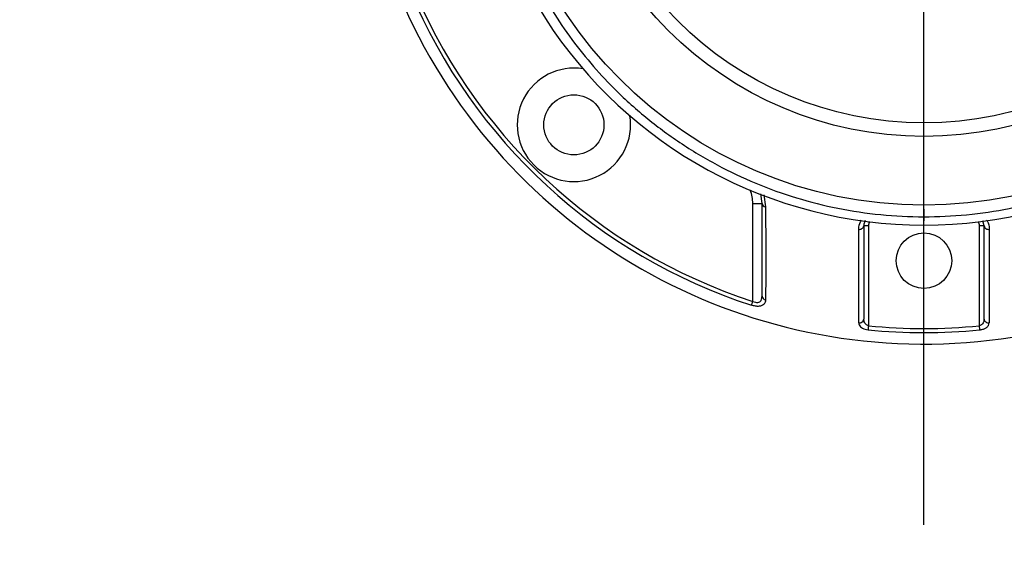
# Model space of a CAD drawing. Header units: millimetres. Extents: x 56 to 196, y 17 to 273.
# Tile 4 of 27: x 113.11 to 120.2, y 61.5 to 65.27. Entities that reach past the tile are written whole.
import ezdxf

# ---------------------------------------------------------------- set-up
doc = ezdxf.new("R2010")
doc.units = ezdxf.units.MM
doc.linetypes.add('CENTERX2', pattern=[20.32, 12.7, -2.54, 2.54, -2.54])
doc.layers.add('SLD-0', color=179, linetype='Continuous', lineweight=25)
for name, color, linetype in [('细实线_GB', 7, 'Continuous'), ('细点划线', 7, 'CENTERX2'), ('细线层', 5, 'Continuous')]:
    doc.layers.add(name, color=color, linetype=linetype)

msp = doc.modelspace()

# ---------------------------------------------------------------- hatches: boundary and pattern name
at = {"layer": '细线层'}
h = msp.add_hatch(dxfattribs=at)
h.set_pattern_fill('ANSI31', color=256, scale=1.6667, style=0)
edge = h.paths.add_edge_path(flags=0)
edge.add_arc((119.62469, 67.00972), 50.46178, 0, 360)
edge = h.paths.add_edge_path(flags=0)
edge.add_arc((119.62469, 67.00972), 9.80859, 0, 360)

# ---------------------------------------------------------------- linework, layer by layer
at = {"layer": 'SLD-0'}
for p, q in [((118.45802, 63.95132), (118.44967, 64.02102)), ((118.4713, 64.01324), (118.48301, 63.92857)), ((118.39136, 63.95132), (118.45802, 63.95132)), ((118.39136, 63.24691), (118.39136, 63.95132)), ((119.22469, 63.79003), (119.19136, 63.79003)), ((119.22469, 63.79003), (119.22469, 63.07153)), ((120.02469, 63.07153), (120.02469, 63.79003)), ((120.05802, 63.79003), (120.02469, 63.79003)), ((120.05802, 63.79003), (120.04922, 63.82557)), ((118.38228, 63.21899), (118.38301, 63.22126)), ((118.38301, 63.22126), (118.3839, 63.22399)), ((118.3839, 63.22399), (118.38493, 63.22714)), ((118.38493, 63.22714), (118.38607, 63.23064)), ((118.38607, 63.23064), (118.3873, 63.23445)), ((118.3873, 63.23445), (118.38861, 63.23847)), ((118.38861, 63.23847), (118.38997, 63.24265)), ((118.38997, 63.24265), (118.39136, 63.24691)), ((119.22424, 63.06708), (119.2238, 63.0627)), ((119.22469, 63.07153), (119.22424, 63.06708)), ((120.02514, 63.06708), (120.02469, 63.07153)), ((120.02558, 63.0627), (120.02514, 63.06708)), ((119.22198, 63.04469), (119.22174, 63.04232)), ((119.22227, 63.04755), (119.22198, 63.04469)), ((119.2226, 63.05084), (119.22227, 63.04755)), ((119.22297, 63.05451), (119.2226, 63.05084)), ((119.22337, 63.05849), (119.22297, 63.05451)), ((119.2238, 63.0627), (119.22337, 63.05849)), ((120.026, 63.05849), (120.02558, 63.0627)), ((120.02641, 63.05451), (120.026, 63.05849)), ((120.02678, 63.05084), (120.02641, 63.05451)), ((120.02711, 63.04755), (120.02678, 63.05084)), ((120.0274, 63.04469), (120.02711, 63.04755)), ((120.02763, 63.04232), (120.0274, 63.04469))]:
    msp.add_line(p, q, dxfattribs=at)
for centre, radius in [((119.62469, 67.03965), 3.1), ((119.62469, 67.03965), 2.60529), ((119.62469, 67.03965), 2.50847), ((117.10268, 64.51763), 0.21667), ((119.62469, 63.53965), 0.2)]:
    msp.add_circle(centre, radius, dxfattribs=at)
for centre, radius, start, end in [((119.62469, 67.03965), 3.244, 155.552985, 270), ((119.62469, 67.03965), 3.244, 270, 24.455128), ((119.62469, 67.03965), 4.1, 203.93444, 349.310654), ((119.62469, 67.03965), 3.98823, 201.787529, 251.986347), ((119.62469, 67.03965), 4.01759, 202.899895, 251.986347), ((117.10268, 64.51763), 0.40833, 80.73732, 9.26268), ((118.12469, 63.95132), 0.26667, 0.000026, 20.918424), ((118.48451, 63.95532), 0.02679, 188.585203, 266.780284), ((119.161, 63.79612), 0.03096, 257.968983, 348.64765), ((119.29136, 63.79003), 0.06667, 153.715638, 180), ((119.95802, 63.79003), 0.06667, 0, 26.284362), ((120.08838, 63.79613), 0.03096, 191.354436, 282.029641), ((118.48621, 63.28676), 0.02834, 185.947657, 264.975431), ((119.16014, 63.12365), 0.03144, 260.190837, 353.183586), ((119.62469, 67.03965), 3.98823, 264.243831, 275.756168), ((120.08924, 63.12365), 0.03144, 186.817642, 279.80868), ((119.62469, 67.03965), 4.01759, 264.243825, 275.756171)]:
    msp.add_arc(centre, radius, start, end, dxfattribs=at)
for points, knots in [([(119.62469, 70.16762), (119.52134, 70.16469), (119.31433, 70.15882), (119.00702, 70.11148), (118.70484, 70.0362), (118.43218, 69.93837), (118.18805, 69.82571), (117.97243, 69.70495), (117.76632, 69.56724), (117.57058, 69.41301), (117.38891, 69.24496), (117.22063, 69.06288), (117.06751, 68.86892), (116.92897, 68.66166), (116.80735, 68.44436), (116.70622, 68.22478), (116.62418, 68.00422), (116.55992, 67.78374), (116.52317, 67.61186), (116.50331, 67.49145), (116.49358, 67.42338), (116.48542, 67.35567), (116.47897, 67.29023), (116.47394, 67.22625), (116.47008, 67.15982), (116.46749, 67.08823), (116.46651, 67.01045), (116.46774, 66.91591), (116.47232, 66.81588), (116.48087, 66.70908), (116.49204, 66.60944), (116.50635, 66.51102), (116.52328, 66.41521), (116.54842, 66.29436), (116.58633, 66.14551), (116.64047, 65.9745), (116.71265, 65.7847), (116.80687, 65.5799), (116.92878, 65.36207), (117.06726, 65.15483), (117.22021, 64.96105), (117.40241, 64.76382), (117.61516, 64.57074), (117.86533, 64.38494), (118.13062, 64.22565), (118.41207, 64.09234), (118.70336, 63.98789), (119.00483, 63.9121), (119.31217, 63.86622), (119.51989, 63.85592), (119.62355, 63.85588)], [0, 0, 0, 0, 0.01558768, 0.0312208, 0.04680555, 0.06253107, 0.07487446, 0.08737445, 0.09982846, 0.1122998, 0.12501463, 0.13722082, 0.14978221, 0.16238552, 0.17493742, 0.18747078, 0.19898606, 0.21058286, 0.22226482, 0.22561559, 0.22909219, 0.23269472, 0.23595963, 0.23906599, 0.24243018, 0.24605231, 0.24993253, 0.25422986, 0.26039317, 0.26511814, 0.2704807, 0.27559971, 0.28020005, 0.28523562, 0.29431822, 0.30348024, 0.31241876, 0.32508749, 0.33760793, 0.35020009, 0.3627958, 0.37494181, 0.3907948, 0.40617432, 0.4219789, 0.43747306, 0.4531352, 0.46862215, 0.48431513, 0.49995028, 0.49995028, 0.49995028, 0.49995028]), ([(119.62355, 63.85588), (119.72667, 63.85584), (119.93329, 63.86589), (120.24006, 63.91121), (120.54199, 63.98662), (120.81469, 64.08407), (121.05939, 64.19675), (121.27543, 64.31757), (121.48145, 64.45507), (121.67678, 64.60873), (121.85814, 64.77615), (122.02687, 64.95831), (122.18045, 65.15251), (122.31915, 65.35972), (122.44081, 65.57665), (122.53862, 65.78848), (122.61598, 65.99349), (122.67631, 66.1912), (122.72276, 66.38947), (122.75649, 66.59098), (122.7775, 66.79581), (122.7847, 67.00032), (122.77909, 67.19147), (122.76377, 67.36928), (122.73951, 67.54066), (122.7052, 67.71307), (122.66138, 67.88341), (122.60805, 68.05118), (122.52956, 68.25738), (122.41693, 68.49641), (122.25736, 68.76376), (122.07288, 69.01309), (121.8638, 69.2442), (121.63573, 69.45143), (121.38632, 69.63698), (121.12116, 69.79654), (120.83968, 69.93014), (120.54769, 70.03522), (120.24539, 70.1109), (119.93702, 70.15871), (119.7287, 70.16465), (119.62469, 70.16762)], [0.49995028, 0.49995028, 0.49995028, 0.49995028, 0.51550313, 0.53111267, 0.5466675, 0.56239838, 0.57475787, 0.58731533, 0.59975474, 0.61215386, 0.62485439, 0.63704718, 0.64969235, 0.66229626, 0.67477053, 0.68733508, 0.69761992, 0.70796782, 0.71865566, 0.72848016, 0.73893818, 0.74986764, 0.75949782, 0.76793044, 0.77692898, 0.78573788, 0.7945782, 0.80358925, 0.81241612, 0.82801032, 0.84356494, 0.85950936, 0.87489209, 0.89065515, 0.90604207, 0.92181336, 0.93733659, 0.95302881, 0.96858047, 0.98431335, 1, 1, 1, 1]), ([(118.45802, 63.28382), (118.45802, 63.30735), (118.45802, 63.35443), (118.45802, 63.46318), (118.45802, 63.60866), (118.45802, 63.78851), (118.45802, 63.89699), (118.45802, 63.95132)], [0, 0, 0, 0, 0.123444, 0.2470204, 0.4994414, 0.7493102, 1, 1, 1, 1]), ([(118.48301, 63.92857), (118.48355, 63.87508), (118.48463, 63.76765), (118.48507, 63.60934), (118.48497, 63.47293), (118.48453, 63.35788), (118.48399, 63.29177), (118.48372, 63.25853)], [0, 0, 0, 0, 0.2453837, 0.4927929, 0.6592686, 0.8286939, 1, 1, 1, 1]), ([(119.62469, 63.90972), (119.62469, 63.8915), (119.62469, 63.85972), (119.62469, 63.83605), (119.62469, 63.82595)], [0, 0, 0, 0, 0.5733795, 1, 1, 1, 1]), ([(119.15455, 63.76585), (119.15469, 63.77126), (119.15534, 63.79561), (119.16643, 63.8155), (119.17507, 63.83097)], [0, 0, 0, 0, 0.2222371, 1, 1, 1, 1]), ([(119.20207, 63.82812), (119.1978, 63.82002), (119.19176, 63.80854), (119.19145, 63.79424), (119.19136, 63.79003)], [0, 0, 0, 0, 0.7053247, 1, 1, 1, 1]), ([(119.19136, 63.79003), (119.19136, 63.75914), (119.19136, 63.69733), (119.19136, 63.56071), (119.19136, 63.40434), (119.19136, 63.26469), (119.19136, 63.17682), (119.19136, 63.13888), (119.19136, 63.11992)], [0, 0, 0, 0, 0.14509719, 0.29034227, 0.58324662, 0.78971711, 0.89490444, 1, 1, 1, 1]), ([(120.05802, 63.11992), (120.05802, 63.12723), (120.05802, 63.16707), (120.05802, 63.25397), (120.05802, 63.40815), (120.05802, 63.5601), (120.05802, 63.69679), (120.05802, 63.75896), (120.05802, 63.79003)], [0, 0, 0, 0, 0.0417069, 0.2274367, 0.4166973, 0.7079832, 0.8540672, 1, 1, 1, 1]), ([(120.07552, 63.83035), (120.07695, 63.8289), (120.09263, 63.81289), (120.09378, 63.78825), (120.09483, 63.76585)], [0, 0, 0, 0, 0.0907913, 1, 1, 1, 1]), ([(119.15478, 63.09267), (119.15481, 63.10028), (119.15498, 63.14121), (119.15526, 63.23023), (119.15547, 63.38584), (119.15536, 63.53785), (119.155, 63.67341), (119.1547, 63.73505), (119.15455, 63.76585)], [0, 0, 0, 0, 0.0432362, 0.2324965, 0.4253539, 0.7123262, 0.8562404, 1, 1, 1, 1]), ([(120.09483, 63.76585), (120.09464, 63.7245), (120.09425, 63.64165), (120.09399, 63.50298), (120.09394, 63.3711), (120.09408, 63.26263), (120.09428, 63.17958), (120.09446, 63.12722), (120.09457, 63.10028), (120.0946, 63.09267)], [0, 0, 0, 0, 0.1910151, 0.3827478, 0.574537, 0.7369284, 0.8468925, 0.9567691, 1, 1, 1, 1]), ([(118.39136, 63.24691), (118.39754, 63.2443), (118.40852, 63.23967), (118.42091, 63.23846), (118.43174, 63.23925), (118.44232, 63.24293), (118.45305, 63.25449), (118.45751, 63.26908), (118.45789, 63.28014), (118.45802, 63.28382)], [0, 0, 0, 0, 0.1643619, 0.2920959, 0.3247733, 0.4780982, 0.6402514, 0.8804015, 1, 1, 1, 1]), ([(118.48372, 63.25853), (118.48349, 63.25469), (118.48276, 63.24277), (118.47543, 63.22744), (118.45902, 63.21554), (118.43759, 63.21033), (118.41072, 63.21113), (118.39172, 63.21638), (118.38228, 63.21899)], [0, 0, 0, 0, 0.1079242, 0.3351121, 0.4993128, 0.6619013, 0.8319334, 1, 1, 1, 1]), ([(119.15478, 63.09267), (119.1554, 63.08761), (119.15664, 63.07747), (119.1668, 63.064), (119.18186, 63.05335), (119.20049, 63.04562), (119.21467, 63.04341), (119.22174, 63.04232)], [0, 0, 0, 0, 0.2231156, 0.4469054, 0.6419315, 0.8214671, 1, 1, 1, 1]), ([(119.22469, 63.07153), (119.2215, 63.07245), (119.21791, 63.07349), (119.21135, 63.0771), (119.20455, 63.0825), (119.1972, 63.09281), (119.19227, 63.1056), (119.19167, 63.1151), (119.19136, 63.11992)], [0, 0, 0, 0, 0.1359999, 0.1532722, 0.320309, 0.5160959, 0.7543015, 1, 1, 1, 1]), ([(120.05802, 63.11992), (120.05749, 63.11356), (120.05649, 63.10152), (120.04876, 63.0868), (120.03905, 63.07743), (120.03136, 63.07341), (120.02682, 63.072), (120.02525, 63.07165), (120.02469, 63.07153)], [0, 0, 0, 0, 0.3243913, 0.6130731, 0.8032104, 0.9333025, 0.9764185, 1, 1, 1, 1]), ([(120.02763, 63.04232), (120.02875, 63.04244), (120.03771, 63.04342), (120.05426, 63.04737), (120.07525, 63.05757), (120.09141, 63.07295), (120.09351, 63.08596), (120.0946, 63.09267)], [0, 0, 0, 0, 0.02833209, 0.22643099, 0.42584775, 0.70406404, 1, 1, 1, 1]), ([(119.62469, 62.90972), (119.62469, 62.91107), (119.62469, 62.91367), (119.62469, 62.93723), (119.62469, 62.97165), (119.62469, 62.99213)], [0, 0, 0, 0, 0.3047836, 0.5863636, 1, 1, 1, 1])]:
    msp.add_open_spline(points, degree=3, knots=knots, dxfattribs=at)
at = {"layer": '细实线_GB'}
for radius in [50.46178, 50.46178, 9.80859, 9.80859]:
    msp.add_circle((119.62469, 67.00972), radius, dxfattribs=at)
at = {"layer": '细点划线'}
msp.add_line((119.62469, 61.63885), (119.62469, 80.17151), dxfattribs=at)

doc.saveas('drawing.dxf')
